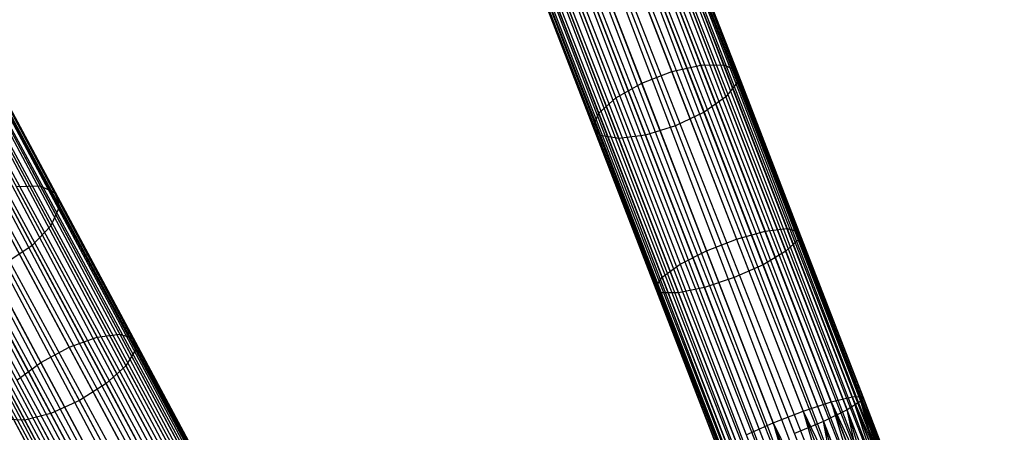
# Model space of a CAD drawing. Extents: x -102 to 102, y -101 to 102.
# Tile 240 of 256: x -33.38 to -20.64, y 60.29 to 65.62. Entities that reach past the tile are written whole.
import ezdxf

# ---------------------------------------------------------------- set-up
doc = ezdxf.new("R2010")
doc.units = 0
doc.header["$LTSCALE"] = 25.4
doc.layers.get('0').update_dxf_attribs({"linetype": 'CONTINUOUS'})

# ---------------------------------------------------------------- blocks, each defined once
blk = doc.blocks.new('NL2500011659_STL')
at = {"color": 0}
for p, q in [((-28.246, 75.534, -7.809), (-14.821, 40.646, -8)), ((-14.701, 40.693, -7.605), (-28.246, 75.534, -7.809)), ((-14.701, 40.693, -7.605), (-28.246, 75.534, -7.809)), ((-14.742, 40.677, -7.809), (-28.246, 75.534, -7.809)), ((-14.742, 40.677, -7.809), (-28.246, 75.534, -7.809)), ((-28.246, 75.534, -7.809), (-14.821, 40.646, -8)), ((-28.205, 75.549, -7.395), (-14.701, 40.693, -7.605)), ((-14.701, 40.693, -7.395), (-28.205, 75.549, -7.395)), ((-28.205, 75.549, -7.395), (-14.701, 40.693, -7.605)), ((-14.742, 40.677, -7.191), (-28.205, 75.549, -7.395)), ((-14.742, 40.677, -7.191), (-28.205, 75.549, -7.395)), ((-14.701, 40.693, -7.395), (-28.205, 75.549, -7.395)), ((-28.584, 75.403, -6.691), (-14.936, 40.602, -6.831)), ((-15.25, 40.48, -6.586), (-28.584, 75.403, -6.691)), ((-15.25, 40.48, -6.586), (-28.584, 75.403, -6.691)), ((-15.081, 40.546, -6.691), (-28.584, 75.403, -6.691)), ((-15.081, 40.546, -6.691), (-28.584, 75.403, -6.691)), ((-28.584, 75.403, -6.691), (-14.936, 40.602, -6.831)), ((-28.439, 75.459, -8.169), (-15.081, 40.546, -8.309)), ((-14.821, 40.646, -8), (-28.439, 75.459, -8.169)), ((-14.821, 40.646, -8), (-28.439, 75.459, -8.169)), ((-14.936, 40.602, -8.169), (-28.439, 75.459, -8.169)), ((-14.936, 40.602, -8.169), (-28.439, 75.459, -8.169)), ((-28.439, 75.459, -8.169), (-15.081, 40.546, -8.309)), ((-28.325, 75.503, -7), (-14.742, 40.677, -7.191)), ((-14.936, 40.602, -6.831), (-28.325, 75.503, -7)), ((-14.936, 40.602, -6.831), (-28.325, 75.503, -7)), ((-14.821, 40.646, -7), (-28.325, 75.503, -7)), ((-14.821, 40.646, -7), (-28.325, 75.503, -7)), ((-28.325, 75.503, -7), (-14.742, 40.677, -7.191)), ((-28.938, 75.265, -6.522), (-15.25, 40.48, -6.586)), ((-15.435, 40.409, -6.522), (-28.938, 75.265, -6.522)), ((-15.435, 40.409, -6.522), (-28.938, 75.265, -6.522)), ((-28.938, 75.265, -6.522), (-15.25, 40.48, -6.586)), ((-28.753, 75.337, -8.414), (-15.435, 40.409, -8.478)), ((-15.081, 40.546, -8.309), (-28.753, 75.337, -8.414)), ((-15.081, 40.546, -8.309), (-28.753, 75.337, -8.414)), ((-15.25, 40.48, -8.414), (-28.753, 75.337, -8.414)), ((-15.25, 40.48, -8.414), (-28.753, 75.337, -8.414)), ((-28.753, 75.337, -8.414), (-15.435, 40.409, -8.478)), ((-15.435, 40.409, -8.478), (-29.132, 75.19, -8.5)), ((-15.629, 40.334, -6.5), (-29.132, 75.19, -6.5)), ((-15.629, 40.334, -6.5), (-29.132, 75.19, -6.5)), ((-15.629, 40.334, -8.5), (-29.132, 75.19, -8.5)), ((-15.435, 40.409, -8.478), (-29.132, 75.19, -8.5)), ((-15.629, 40.334, -8.5), (-29.132, 75.19, -8.5)), ((-15.823, 40.258, -8.478), (-29.132, 75.19, -8.5)), ((-15.823, 40.258, -8.478), (-29.132, 75.19, -8.5)), ((-29.512, 75.043, -8.414), (-16.177, 40.121, -8.309)), ((-15.823, 40.258, -8.478), (-29.512, 75.043, -8.414)), ((-15.823, 40.258, -8.478), (-29.512, 75.043, -8.414)), ((-16.008, 40.187, -8.414), (-29.512, 75.043, -8.414)), ((-16.008, 40.187, -8.414), (-29.512, 75.043, -8.414)), ((-29.512, 75.043, -8.414), (-16.177, 40.121, -8.309)), ((-16.008, 40.187, -6.586), (-29.326, 75.115, -6.522)), ((-16.008, 40.187, -6.586), (-29.326, 75.115, -6.522)), ((-15.823, 40.258, -6.522), (-29.326, 75.115, -6.522)), ((-15.823, 40.258, -6.522), (-29.326, 75.115, -6.522)), ((-29.94, 74.877, -7), (-16.322, 40.065, -6.831)), ((-16.516, 39.99, -7.191), (-29.94, 74.877, -7)), ((-16.516, 39.99, -7.191), (-29.94, 74.877, -7)), ((-16.436, 40.021, -7), (-29.94, 74.877, -7)), ((-16.436, 40.021, -7), (-29.94, 74.877, -7)), ((-29.94, 74.877, -7), (-16.322, 40.065, -6.831)), ((-29.825, 74.922, -8.169), (-16.436, 40.021, -8)), ((-16.177, 40.121, -8.309), (-29.825, 74.922, -8.169)), ((-16.177, 40.121, -8.309), (-29.825, 74.922, -8.169)), ((-16.322, 40.065, -8.169), (-29.825, 74.922, -8.169)), ((-16.322, 40.065, -8.169), (-29.825, 74.922, -8.169)), ((-29.825, 74.922, -8.169), (-16.436, 40.021, -8)), ((-29.68, 74.978, -6.691), (-16.008, 40.187, -6.586)), ((-16.322, 40.065, -6.831), (-29.68, 74.978, -6.691)), ((-16.322, 40.065, -6.831), (-29.68, 74.978, -6.691)), ((-16.177, 40.121, -6.691), (-29.68, 74.978, -6.691)), ((-16.177, 40.121, -6.691), (-29.68, 74.978, -6.691)), ((-29.68, 74.978, -6.691), (-16.008, 40.187, -6.586)), ((-16.556, 39.974, -7.395), (-30.06, 74.831, -7.395)), ((-16.556, 39.974, -7.605), (-30.06, 74.831, -7.395)), ((-30.06, 74.831, -7.395), (-16.516, 39.99, -7.191)), ((-16.556, 39.974, -7.605), (-30.06, 74.831, -7.395)), ((-16.556, 39.974, -7.395), (-30.06, 74.831, -7.395)), ((-30.06, 74.831, -7.395), (-16.516, 39.99, -7.191)), ((-30.019, 74.847, -7.809), (-16.556, 39.974, -7.605)), ((-16.436, 40.021, -8), (-30.019, 74.847, -7.809)), ((-16.436, 40.021, -8), (-30.019, 74.847, -7.809)), ((-16.516, 39.99, -7.809), (-30.019, 74.847, -7.809)), ((-16.516, 39.99, -7.809), (-30.019, 74.847, -7.809)), ((-30.019, 74.847, -7.809), (-16.556, 39.974, -7.605)), ((-37.389, 71.448, -7), (-19.63, 38.555, -7.191)), ((-19.813, 38.457, -6.831), (-37.389, 71.448, -7)), ((-19.813, 38.457, -6.831), (-37.389, 71.448, -7)), ((-19.704, 38.515, -7), (-37.389, 71.448, -7)), ((-19.704, 38.515, -7), (-37.389, 71.448, -7)), ((-37.389, 71.448, -7), (-19.63, 38.555, -7.191)), ((-37.314, 71.488, -7.809), (-19.704, 38.515, -8)), ((-19.591, 38.576, -7.605), (-37.314, 71.488, -7.809)), ((-19.591, 38.576, -7.605), (-37.314, 71.488, -7.809)), ((-19.63, 38.555, -7.809), (-37.314, 71.488, -7.809)), ((-19.63, 38.555, -7.809), (-37.314, 71.488, -7.809)), ((-37.314, 71.488, -7.809), (-19.704, 38.515, -8)), ((-37.276, 71.509, -7.395), (-19.591, 38.576, -7.605)), ((-19.591, 38.576, -7.395), (-37.276, 71.509, -7.395)), ((-37.276, 71.509, -7.395), (-19.591, 38.576, -7.605)), ((-19.63, 38.555, -7.191), (-37.276, 71.509, -7.395)), ((-19.63, 38.555, -7.191), (-37.276, 71.509, -7.395)), ((-19.591, 38.576, -7.395), (-37.276, 71.509, -7.395)), ((-37.634, 71.316, -6.691), (-19.813, 38.457, -6.831)), ((-20.109, 38.298, -6.586), (-37.634, 71.316, -6.691)), ((-20.109, 38.298, -6.586), (-37.634, 71.316, -6.691)), ((-19.95, 38.383, -6.691), (-37.634, 71.316, -6.691)), ((-19.95, 38.383, -6.691), (-37.634, 71.316, -6.691)), ((-37.634, 71.316, -6.691), (-19.813, 38.457, -6.831)), ((-37.497, 71.39, -8.169), (-19.95, 38.383, -8.309)), ((-19.704, 38.515, -8), (-37.497, 71.39, -8.169)), ((-19.704, 38.515, -8), (-37.497, 71.39, -8.169)), ((-19.813, 38.457, -8.169), (-37.497, 71.39, -8.169)), ((-19.813, 38.457, -8.169), (-37.497, 71.39, -8.169)), ((-37.497, 71.39, -8.169), (-19.95, 38.383, -8.309)), ((-37.794, 71.231, -8.414), (-20.284, 38.204, -8.478)), ((-19.95, 38.383, -8.309), (-37.794, 71.231, -8.414)), ((-19.95, 38.383, -8.309), (-37.794, 71.231, -8.414)), ((-20.109, 38.298, -8.414), (-37.794, 71.231, -8.414)), ((-20.109, 38.298, -8.414), (-37.794, 71.231, -8.414)), ((-37.794, 71.231, -8.414), (-20.284, 38.204, -8.478)), ((-37.969, 71.137, -6.522), (-20.109, 38.298, -6.586)), ((-20.284, 38.204, -6.522), (-37.969, 71.137, -6.522)), ((-20.284, 38.204, -6.522), (-37.969, 71.137, -6.522)), ((-37.969, 71.137, -6.522), (-20.109, 38.298, -6.586)), ((-20.826, 37.913, -6.586), (-38.335, 70.94, -6.522)), ((-20.826, 37.913, -6.586), (-38.335, 70.94, -6.522)), ((-20.651, 38.007, -6.522), (-38.335, 70.94, -6.522)), ((-20.651, 38.007, -6.522), (-38.335, 70.94, -6.522)), ((-20.284, 38.204, -8.478), (-38.152, 71.038, -8.5)), ((-20.467, 38.105, -6.5), (-38.152, 71.038, -6.5)), ((-20.467, 38.105, -6.5), (-38.152, 71.038, -6.5)), ((-20.467, 38.105, -8.5), (-38.152, 71.038, -8.5)), ((-20.284, 38.204, -8.478), (-38.152, 71.038, -8.5)), ((-20.467, 38.105, -8.5), (-38.152, 71.038, -8.5)), ((-20.651, 38.007, -8.478), (-38.152, 71.038, -8.5)), ((-20.651, 38.007, -8.478), (-38.152, 71.038, -8.5)), ((-38.511, 70.846, -8.414), (-20.985, 37.827, -8.309)), ((-20.651, 38.007, -8.478), (-38.511, 70.846, -8.414)), ((-20.651, 38.007, -8.478), (-38.511, 70.846, -8.414)), ((-20.826, 37.913, -8.414), (-38.511, 70.846, -8.414)), ((-20.826, 37.913, -8.414), (-38.511, 70.846, -8.414)), ((-38.511, 70.846, -8.414), (-20.985, 37.827, -8.309)), ((-38.807, 70.687, -8.169), (-21.23, 37.696, -8)), ((-20.985, 37.827, -8.309), (-38.807, 70.687, -8.169)), ((-20.985, 37.827, -8.309), (-38.807, 70.687, -8.169)), ((-21.122, 37.754, -8.169), (-38.807, 70.687, -8.169)), ((-21.122, 37.754, -8.169), (-38.807, 70.687, -8.169)), ((-38.807, 70.687, -8.169), (-21.23, 37.696, -8)), ((-38.67, 70.76, -6.691), (-20.826, 37.913, -6.586)), ((-21.122, 37.754, -6.831), (-38.67, 70.76, -6.691)), ((-21.122, 37.754, -6.831), (-38.67, 70.76, -6.691)), ((-20.985, 37.827, -6.691), (-38.67, 70.76, -6.691)), ((-20.985, 37.827, -6.691), (-38.67, 70.76, -6.691)), ((-38.67, 70.76, -6.691), (-20.826, 37.913, -6.586)), ((-38.915, 70.629, -7), (-21.122, 37.754, -6.831)), ((-21.23, 37.696, -7), (-38.915, 70.629, -7)), ((-21.23, 37.696, -7), (-38.915, 70.629, -7)), ((-38.915, 70.629, -7), (-21.122, 37.754, -6.831)), ((-25.748, 67.029, -306.28), (-24.944, 64.953, -307.232)), ((-25.748, 67.029, -306.28), (-24.944, 64.953, -307.232)), ((-25.366, 67.096, -306.129), (-24.569, 65.037, -307.073)), ((-25.366, 67.096, -306.129), (-24.569, 65.037, -307.073)), ((-25.057, 67.068, -305.852), (-24.271, 65.04, -306.782)), ((-25.057, 67.068, -305.852), (-24.271, 65.04, -306.782)), ((-26.135, 66.878, -306.28), (-25.331, 64.803, -307.232)), ((-26.135, 66.878, -306.28), (-25.331, 64.803, -307.232)), ((-24.873, 66.95, -305.498), (-24.103, 64.961, -306.41)), ((-24.873, 66.95, -305.498), (-24.103, 64.961, -306.41)), ((-24.847, 66.762, -305.128), (-24.093, 64.814, -306.021)), ((-24.847, 66.762, -305.128), (-24.093, 64.814, -306.021)), ((-26.462, 66.671, -306.129), (-25.665, 64.612, -307.073)), ((-26.462, 66.671, -306.129), (-25.665, 64.612, -307.073)), ((-24.983, 66.538, -304.806), (-24.242, 64.625, -305.683)), ((-24.983, 66.538, -304.806), (-24.242, 64.625, -305.683)), ((-26.672, 66.442, -305.852), (-25.886, 64.414, -306.782)), ((-26.672, 66.442, -305.852), (-25.886, 64.414, -306.782)), ((-26.728, 66.231, -305.498), (-25.958, 64.242, -306.41)), ((-26.728, 66.231, -305.498), (-25.958, 64.242, -306.41)), ((-25.258, 66.314, -304.587), (-24.526, 64.426, -305.453)), ((-25.258, 66.314, -304.587), (-24.526, 64.426, -305.453)), ((-24.895, 64.252, -305.372), (-25.623, 66.132, -304.509)), ((-24.895, 64.252, -305.372), (-25.623, 66.132, -304.509)), ((-26.621, 66.075, -305.128), (-25.866, 64.127, -306.021)), ((-26.621, 66.075, -305.128), (-25.866, 64.127, -306.021)), ((-26.369, 66.001, -304.806), (-25.628, 64.088, -305.683)), ((-26.369, 66.001, -304.806), (-25.628, 64.088, -305.683)), ((-26.016, 66.021, -304.587), (-25.285, 64.132, -305.453)), ((-26.016, 66.021, -304.587), (-25.285, 64.132, -305.453)), ((-34.081, 65.287, -304.678), (-33.109, 63.478, -305.852)), ((-34.081, 65.287, -304.678), (-33.109, 63.478, -305.852)), ((-33.866, 65.158, -304.346), (-32.913, 63.384, -305.498)), ((-33.866, 65.158, -304.346), (-32.913, 63.384, -305.498)), ((-33.797, 64.939, -304), (-32.864, 63.201, -305.128)), ((-33.797, 64.939, -304), (-32.864, 63.201, -305.128)), ((-25.331, 64.803, -307.232), (-24.944, 64.953, -307.232)), ((-25.331, 64.803, -307.232), (-24.944, 64.953, -307.232)), ((-24.944, 64.953, -307.232), (-24.569, 65.037, -307.073)), ((-24.944, 64.953, -307.232), (-24.569, 65.037, -307.073)), ((-24.944, 64.953, -307.232), (-24.105, 62.789, -307.921)), ((-24.944, 64.953, -307.232), (-24.105, 62.789, -307.921)), ((-24.569, 65.037, -307.073), (-24.271, 65.04, -306.782)), ((-24.569, 65.037, -307.073), (-24.271, 65.04, -306.782)), ((-24.569, 65.037, -307.073), (-23.737, 62.89, -307.757)), ((-24.569, 65.037, -307.073), (-23.737, 62.89, -307.757)), ((-24.271, 65.04, -306.782), (-23.452, 62.925, -307.456)), ((-24.271, 65.04, -306.782), (-23.452, 62.925, -307.456)), ((-24.271, 65.04, -306.782), (-24.103, 64.961, -306.41)), ((-24.271, 65.04, -306.782), (-24.103, 64.961, -306.41)), ((-24.103, 64.961, -306.41), (-23.299, 62.887, -307.071)), ((-24.103, 64.961, -306.41), (-23.299, 62.887, -307.071)), ((-24.103, 64.961, -306.41), (-24.093, 64.814, -306.021)), ((-24.103, 64.961, -306.41), (-24.093, 64.814, -306.021)), ((-24.093, 64.814, -306.021), (-24.242, 64.625, -305.683)), ((-24.093, 64.814, -306.021), (-24.242, 64.625, -305.683)), ((-24.093, 64.814, -306.021), (-23.306, 62.783, -306.668)), ((-24.093, 64.814, -306.021), (-23.306, 62.783, -306.668)), ((-25.665, 64.612, -307.073), (-25.331, 64.803, -307.232)), ((-25.665, 64.612, -307.073), (-25.331, 64.803, -307.232)), ((-25.331, 64.803, -307.232), (-24.493, 62.639, -307.921)), ((-25.331, 64.803, -307.232), (-24.493, 62.639, -307.921)), ((-33.887, 64.667, -303.698), (-32.971, 62.961, -304.806)), ((-33.887, 64.667, -303.698), (-32.971, 62.961, -304.806)), ((-25.886, 64.414, -306.782), (-25.665, 64.612, -307.073)), ((-25.886, 64.414, -306.782), (-25.665, 64.612, -307.073)), ((-25.665, 64.612, -307.073), (-24.833, 62.466, -307.757)), ((-25.665, 64.612, -307.073), (-24.833, 62.466, -307.757)), ((-24.242, 64.625, -305.683), (-24.526, 64.426, -305.453)), ((-24.242, 64.625, -305.683), (-24.526, 64.426, -305.453)), ((-24.242, 64.625, -305.683), (-23.47, 62.631, -306.318)), ((-24.242, 64.625, -305.683), (-23.47, 62.631, -306.318)), ((-34.121, 64.39, -303.493), (-33.216, 62.706, -304.587)), ((-34.121, 64.39, -303.493), (-33.216, 62.706, -304.587)), ((-25.958, 64.242, -306.41), (-25.886, 64.414, -306.782)), ((-25.958, 64.242, -306.41), (-25.886, 64.414, -306.782)), ((-25.886, 64.414, -306.782), (-25.067, 62.299, -307.456)), ((-25.886, 64.414, -306.782), (-25.067, 62.299, -307.456)), ((-24.526, 64.426, -305.453), (-24.895, 64.252, -305.372)), ((-24.526, 64.426, -305.453), (-24.895, 64.252, -305.372)), ((-24.526, 64.426, -305.453), (-23.763, 62.457, -306.08)), ((-24.526, 64.426, -305.453), (-23.763, 62.457, -306.08)), ((-25.866, 64.127, -306.021), (-25.958, 64.242, -306.41)), ((-25.958, 64.242, -306.41), (-25.154, 62.168, -307.071)), ((-25.958, 64.242, -306.41), (-25.154, 62.168, -307.071)), ((-25.866, 64.127, -306.021), (-25.958, 64.242, -306.41)), ((-24.895, 64.252, -305.372), (-25.285, 64.132, -305.453)), ((-24.895, 64.252, -305.372), (-25.285, 64.132, -305.453)), ((-24.136, 62.292, -305.996), (-24.895, 64.252, -305.372)), ((-24.136, 62.292, -305.996), (-24.895, 64.252, -305.372)), ((-25.628, 64.088, -305.683), (-25.866, 64.127, -306.021)), ((-25.866, 64.127, -306.021), (-25.079, 62.096, -306.668)), ((-25.866, 64.127, -306.021), (-25.079, 62.096, -306.668)), ((-25.628, 64.088, -305.683), (-25.866, 64.127, -306.021)), ((-25.285, 64.132, -305.453), (-25.628, 64.088, -305.683)), ((-25.285, 64.132, -305.453), (-25.628, 64.088, -305.683)), ((-25.628, 64.088, -305.683), (-24.856, 62.094, -306.318)), ((-25.628, 64.088, -305.683), (-24.856, 62.094, -306.318)), ((-25.285, 64.132, -305.453), (-24.522, 62.163, -306.08)), ((-25.285, 64.132, -305.453), (-24.522, 62.163, -306.08)), ((-33.42, 63.468, -306.129), (-33.109, 63.478, -305.852)), ((-33.42, 63.468, -306.129), (-33.109, 63.478, -305.852)), ((-33.42, 63.468, -306.129), (-32.375, 61.523, -307.073)), ((-33.42, 63.468, -306.129), (-32.375, 61.523, -307.073)), ((-33.109, 63.478, -305.852), (-32.08, 61.562, -306.782)), ((-33.109, 63.478, -305.852), (-32.08, 61.562, -306.782)), ((-33.109, 63.478, -305.852), (-32.913, 63.384, -305.498)), ((-33.109, 63.478, -305.852), (-32.913, 63.384, -305.498)), ((-33.79, 63.355, -306.28), (-32.737, 61.394, -307.232)), ((-33.79, 63.355, -306.28), (-32.737, 61.394, -307.232)), ((-32.913, 63.384, -305.498), (-31.904, 61.504, -306.41)), ((-32.913, 63.384, -305.498), (-31.904, 61.504, -306.41)), ((-32.913, 63.384, -305.498), (-32.864, 63.201, -305.128)), ((-32.913, 63.384, -305.498), (-32.864, 63.201, -305.128)), ((-34.156, 63.158, -306.28), (-33.103, 61.197, -307.232)), ((-34.156, 63.158, -306.28), (-33.103, 61.197, -307.232)), ((-32.864, 63.201, -305.128), (-32.971, 62.961, -304.806)), ((-32.864, 63.201, -305.128), (-32.971, 62.961, -304.806)), ((-32.864, 63.201, -305.128), (-31.876, 61.36, -306.021)), ((-32.864, 63.201, -305.128), (-31.876, 61.36, -306.021)), ((-32.971, 62.961, -304.806), (-33.216, 62.706, -304.587)), ((-32.971, 62.961, -304.806), (-33.216, 62.706, -304.587)), ((-32.971, 62.961, -304.806), (-32.001, 61.154, -305.683)), ((-32.971, 62.961, -304.806), (-32.001, 61.154, -305.683)), ((-23.737, 62.89, -307.757), (-23.452, 62.925, -307.456)), ((-23.737, 62.89, -307.757), (-23.452, 62.925, -307.456)), ((-23.452, 62.925, -307.456), (-22.61, 60.752, -307.863)), ((-23.452, 62.925, -307.456), (-22.61, 60.752, -307.863)), ((-23.452, 62.925, -307.456), (-23.299, 62.887, -307.071)), ((-23.452, 62.925, -307.456), (-23.299, 62.887, -307.071)), ((-24.493, 62.639, -307.921), (-24.105, 62.789, -307.921)), ((-24.493, 62.639, -307.921), (-24.105, 62.789, -307.921)), ((-24.105, 62.789, -307.921), (-23.737, 62.89, -307.757)), ((-24.105, 62.789, -307.921), (-23.737, 62.89, -307.757)), ((-24.105, 62.789, -307.921), (-23.244, 60.566, -308.338)), ((-24.105, 62.789, -307.921), (-23.244, 60.566, -308.338)), ((-23.737, 62.89, -307.757), (-22.883, 60.685, -308.17)), ((-23.737, 62.89, -307.757), (-22.883, 60.685, -308.17)), ((-23.306, 62.783, -306.668), (-23.47, 62.631, -306.318)), ((-23.306, 62.783, -306.668), (-23.47, 62.631, -306.318)), ((-23.299, 62.887, -307.071), (-23.306, 62.783, -306.668)), ((-23.299, 62.887, -307.071), (-23.306, 62.783, -306.668)), ((-23.306, 62.783, -306.668), (-22.497, 60.696, -307.06)), ((-23.306, 62.783, -306.668), (-22.497, 60.696, -307.06)), ((-23.299, 62.887, -307.071), (-22.474, 60.756, -307.471)), ((-23.299, 62.887, -307.071), (-22.474, 60.756, -307.471)), ((-33.216, 62.706, -304.587), (-33.556, 62.48, -304.509)), ((-33.216, 62.706, -304.587), (-33.556, 62.48, -304.509)), ((-33.216, 62.706, -304.587), (-32.258, 60.922, -305.453)), ((-33.216, 62.706, -304.587), (-32.258, 60.922, -305.453)), ((-24.833, 62.466, -307.757), (-24.493, 62.639, -307.921)), ((-24.833, 62.466, -307.757), (-24.493, 62.639, -307.921)), ((-24.493, 62.639, -307.921), (-23.632, 60.415, -308.338)), ((-24.493, 62.639, -307.921), (-23.632, 60.415, -308.338)), ((-23.47, 62.631, -306.318), (-23.763, 62.457, -306.08)), ((-23.47, 62.631, -306.318), (-23.763, 62.457, -306.08)), ((-23.47, 62.631, -306.318), (-22.676, 60.582, -306.702)), ((-23.47, 62.631, -306.318), (-22.676, 60.582, -306.702)), ((-32.603, 60.704, -305.372), (-33.556, 62.48, -304.509)), ((-32.603, 60.704, -305.372), (-33.556, 62.48, -304.509)), ((-25.067, 62.299, -307.456), (-24.833, 62.466, -307.757)), ((-25.067, 62.299, -307.456), (-24.833, 62.466, -307.757)), ((-24.833, 62.466, -307.757), (-23.979, 60.26, -308.17)), ((-24.833, 62.466, -307.757), (-23.979, 60.26, -308.17)), ((-23.763, 62.457, -306.08), (-24.136, 62.292, -305.996)), ((-23.763, 62.457, -306.08), (-24.136, 62.292, -305.996)), ((-23.763, 62.457, -306.08), (-22.98, 60.434, -306.459)), ((-23.763, 62.457, -306.08), (-22.98, 60.434, -306.459)), ((-33.933, 62.321, -304.587), (-32.975, 60.537, -305.453)), ((-33.933, 62.321, -304.587), (-32.975, 60.537, -305.453)), ((-25.154, 62.168, -307.071), (-25.067, 62.299, -307.456)), ((-25.154, 62.168, -307.071), (-25.067, 62.299, -307.456)), ((-25.067, 62.299, -307.456), (-24.225, 60.126, -307.863)), ((-25.067, 62.299, -307.456), (-24.225, 60.126, -307.863)), ((-24.136, 62.292, -305.996), (-24.522, 62.163, -306.08)), ((-24.136, 62.292, -305.996), (-24.522, 62.163, -306.08)), ((-23.355, 60.278, -306.374), (-24.136, 62.292, -305.996)), ((-23.355, 60.278, -306.374), (-24.136, 62.292, -305.996)), ((-34.281, 62.258, -304.806), (-33.31, 60.451, -305.683)), ((-34.281, 62.258, -304.806), (-33.31, 60.451, -305.683)), ((-25.079, 62.096, -306.668), (-25.154, 62.168, -307.071)), ((-25.154, 62.168, -307.071), (-24.329, 60.037, -307.471)), ((-25.154, 62.168, -307.071), (-24.329, 60.037, -307.471)), ((-25.079, 62.096, -306.668), (-25.154, 62.168, -307.071)), ((-24.522, 62.163, -306.08), (-24.856, 62.094, -306.318)), ((-24.522, 62.163, -306.08), (-24.856, 62.094, -306.318)), ((-24.522, 62.163, -306.08), (-23.738, 60.14, -306.459)), ((-24.522, 62.163, -306.08), (-23.738, 60.14, -306.459)), ((-24.856, 62.094, -306.318), (-25.079, 62.096, -306.668)), ((-25.079, 62.096, -306.668), (-24.271, 60.009, -307.06)), ((-25.079, 62.096, -306.668), (-24.271, 60.009, -307.06)), ((-24.856, 62.094, -306.318), (-25.079, 62.096, -306.668)), ((-24.856, 62.094, -306.318), (-24.062, 60.045, -306.702)), ((-24.856, 62.094, -306.318), (-24.062, 60.045, -306.702)), ((-32.737, 61.394, -307.232), (-32.375, 61.523, -307.073)), ((-32.737, 61.394, -307.232), (-32.375, 61.523, -307.073)), ((-32.375, 61.523, -307.073), (-32.08, 61.562, -306.782)), ((-32.375, 61.523, -307.073), (-32.08, 61.562, -306.782)), ((-32.375, 61.523, -307.073), (-31.286, 59.495, -307.757)), ((-32.375, 61.523, -307.073), (-31.286, 59.495, -307.757)), ((-32.08, 61.562, -306.782), (-31.008, 59.564, -307.456)), ((-32.08, 61.562, -306.782), (-31.008, 59.564, -307.456)), ((-32.08, 61.562, -306.782), (-31.904, 61.504, -306.41)), ((-32.08, 61.562, -306.782), (-31.904, 61.504, -306.41)), ((-31.904, 61.504, -306.41), (-30.852, 59.545, -307.071)), ((-31.904, 61.504, -306.41), (-30.852, 59.545, -307.071)), ((-31.904, 61.504, -306.41), (-31.876, 61.36, -306.021)), ((-31.904, 61.504, -306.41), (-31.876, 61.36, -306.021)), ((-33.103, 61.197, -307.232), (-32.737, 61.394, -307.232)), ((-33.103, 61.197, -307.232), (-32.737, 61.394, -307.232)), ((-32.737, 61.394, -307.232), (-31.639, 59.349, -307.921)), ((-32.737, 61.394, -307.232), (-31.639, 59.349, -307.921)), ((-31.876, 61.36, -306.021), (-32.001, 61.154, -305.683)), ((-31.876, 61.36, -306.021), (-32.001, 61.154, -305.683)), ((-31.876, 61.36, -306.021), (-30.845, 59.441, -306.668)), ((-31.876, 61.36, -306.021), (-30.845, 59.441, -306.668)), ((-33.411, 60.967, -307.073), (-33.103, 61.197, -307.232)), ((-33.411, 60.967, -307.073), (-33.103, 61.197, -307.232)), ((-33.103, 61.197, -307.232), (-32.006, 59.152, -307.921)), ((-33.103, 61.197, -307.232), (-32.006, 59.152, -307.921)), ((-32.001, 61.154, -305.683), (-32.258, 60.922, -305.453)), ((-32.001, 61.154, -305.683), (-32.258, 60.922, -305.453)), ((-32.001, 61.154, -305.683), (-30.989, 59.27, -306.318)), ((-32.001, 61.154, -305.683), (-30.989, 59.27, -306.318)), ((-33.411, 60.967, -307.073), (-32.322, 58.939, -307.757)), ((-33.411, 60.967, -307.073), (-32.322, 58.939, -307.757)), ((-32.258, 60.922, -305.453), (-32.603, 60.704, -305.372)), ((-32.258, 60.922, -305.453), (-32.603, 60.704, -305.372)), ((-32.258, 60.922, -305.453), (-31.259, 59.062, -306.08)), ((-32.258, 60.922, -305.453), (-31.259, 59.062, -306.08)), ((-33.606, 60.743, -306.782), (-32.534, 58.745, -307.456)), ((-33.606, 60.743, -306.782), (-32.534, 58.745, -307.456)), ((-22.883, 60.685, -308.17), (-22.61, 60.752, -307.863)), ((-22.883, 60.685, -308.17), (-22.61, 60.752, -307.863)), ((-22.61, 60.752, -307.863), (-22.474, 60.756, -307.471)), ((-22.61, 60.752, -307.863), (-22.474, 60.756, -307.471)), ((-22.61, 60.752, -307.863), (-21.872, 58.505, -308.169)), ((-22.61, 60.752, -307.863), (-21.872, 58.505, -308.169)), ((-22.61, 60.752, -307.863), (-21.757, 58.55, -308)), ((-22.61, 60.752, -307.863), (-21.757, 58.55, -308)), ((-22.61, 60.752, -307.863), (-21.678, 58.581, -307.809)), ((-22.61, 60.752, -307.863), (-21.678, 58.581, -307.809)), ((-22.474, 60.756, -307.471), (-22.497, 60.696, -307.06)), ((-22.474, 60.756, -307.471), (-22.497, 60.696, -307.06)), ((-22.474, 60.756, -307.471), (-21.678, 58.581, -307.809)), ((-22.474, 60.756, -307.471), (-21.678, 58.581, -307.809)), ((-22.474, 60.756, -307.471), (-21.637, 58.596, -307.605)), ((-21.678, 58.581, -307.191), (-22.474, 60.756, -307.471)), ((-21.678, 58.581, -307.191), (-22.474, 60.756, -307.471)), ((-21.637, 58.596, -307.395), (-22.474, 60.756, -307.471)), ((-21.637, 58.596, -307.395), (-22.474, 60.756, -307.471)), ((-22.474, 60.756, -307.471), (-21.637, 58.596, -307.605)), ((-32.603, 60.704, -305.372), (-32.975, 60.537, -305.453)), ((-32.603, 60.704, -305.372), (-32.975, 60.537, -305.453)), ((-31.608, 58.852, -305.996), (-32.603, 60.704, -305.372)), ((-31.608, 58.852, -305.996), (-32.603, 60.704, -305.372)), ((-23.244, 60.566, -308.338), (-22.883, 60.685, -308.17)), ((-23.244, 60.566, -308.338), (-22.883, 60.685, -308.17)), ((-22.883, 60.685, -308.17), (-22.185, 58.384, -308.414)), ((-22.883, 60.685, -308.17), (-22.185, 58.384, -308.414)), ((-22.883, 60.685, -308.17), (-22.017, 58.449, -308.309)), ((-22.883, 60.685, -308.17), (-22.017, 58.449, -308.309)), ((-22.883, 60.685, -308.17), (-21.872, 58.505, -308.169)), ((-22.883, 60.685, -308.17), (-21.872, 58.505, -308.169)), ((-22.497, 60.696, -307.06), (-22.676, 60.582, -306.702)), ((-22.497, 60.696, -307.06), (-22.676, 60.582, -306.702)), ((-22.497, 60.696, -307.06), (-21.678, 58.581, -307.191)), ((-21.872, 58.505, -306.831), (-22.497, 60.696, -307.06)), ((-21.872, 58.505, -306.831), (-22.497, 60.696, -307.06)), ((-21.757, 58.55, -307), (-22.497, 60.696, -307.06)), ((-21.757, 58.55, -307), (-22.497, 60.696, -307.06)), ((-22.497, 60.696, -307.06), (-21.678, 58.581, -307.191)), ((-32.975, 60.537, -305.453), (-33.31, 60.451, -305.683)), ((-32.975, 60.537, -305.453), (-33.31, 60.451, -305.683)), ((-32.975, 60.537, -305.453), (-31.976, 58.677, -306.08)), ((-32.975, 60.537, -305.453), (-31.976, 58.677, -306.08)), ((-23.632, 60.415, -308.338), (-23.244, 60.566, -308.338)), ((-23.632, 60.415, -308.338), (-23.244, 60.566, -308.338)), ((-23.244, 60.566, -308.338), (-22.565, 58.237, -308.5)), ((-23.244, 60.566, -308.338), (-22.565, 58.237, -308.5)), ((-23.244, 60.566, -308.338), (-22.371, 58.312, -308.478)), ((-23.244, 60.566, -308.338), (-22.371, 58.312, -308.478)), ((-23.244, 60.566, -308.338), (-22.185, 58.384, -308.414)), ((-23.244, 60.566, -308.338), (-22.185, 58.384, -308.414)), ((-22.676, 60.582, -306.702), (-22.98, 60.434, -306.459)), ((-22.676, 60.582, -306.702), (-22.98, 60.434, -306.459)), ((-22.185, 58.384, -306.586), (-22.676, 60.582, -306.702)), ((-22.017, 58.449, -306.691), (-22.676, 60.582, -306.702)), ((-22.185, 58.384, -306.586), (-22.676, 60.582, -306.702)), ((-22.017, 58.449, -306.691), (-22.676, 60.582, -306.702)), ((-21.872, 58.505, -306.831), (-22.676, 60.582, -306.702)), ((-21.872, 58.505, -306.831), (-22.676, 60.582, -306.702)), ((-33.31, 60.451, -305.683), (-33.551, 60.46, -306.021)), ((-33.31, 60.451, -305.683), (-33.551, 60.46, -306.021)), ((-33.31, 60.451, -305.683), (-32.299, 58.567, -306.318)), ((-33.31, 60.451, -305.683), (-32.299, 58.567, -306.318)), ((-23.979, 60.26, -308.17), (-23.632, 60.415, -308.338)), ((-23.979, 60.26, -308.17), (-23.632, 60.415, -308.338)), ((-23.632, 60.415, -308.338), (-22.944, 58.09, -308.414)), ((-23.632, 60.415, -308.338), (-22.944, 58.09, -308.414)), ((-23.632, 60.415, -308.338), (-22.758, 58.162, -308.478)), ((-23.632, 60.415, -308.338), (-22.758, 58.162, -308.478)), ((-23.632, 60.415, -308.338), (-22.565, 58.237, -308.5)), ((-23.632, 60.415, -308.338), (-22.565, 58.237, -308.5)), ((-22.98, 60.434, -306.459), (-23.355, 60.278, -306.374)), ((-22.98, 60.434, -306.459), (-23.355, 60.278, -306.374)), ((-22.98, 60.434, -306.459), (-22.185, 58.384, -306.586)), ((-22.565, 58.237, -306.5), (-22.98, 60.434, -306.459)), ((-22.565, 58.237, -306.5), (-22.98, 60.434, -306.459)), ((-22.371, 58.312, -306.522), (-22.98, 60.434, -306.459)), ((-22.371, 58.312, -306.522), (-22.98, 60.434, -306.459)), ((-22.98, 60.434, -306.459), (-22.185, 58.384, -306.586))]:
    blk.add_line(p, q, dxfattribs=at)

msp = doc.modelspace()

# ---------------------------------------------------------------- block references
at = {"color": 0}
msp.add_blockref('NL2500011659_STL', (0, 0), dxfattribs=at)

doc.saveas('drawing.dxf')
